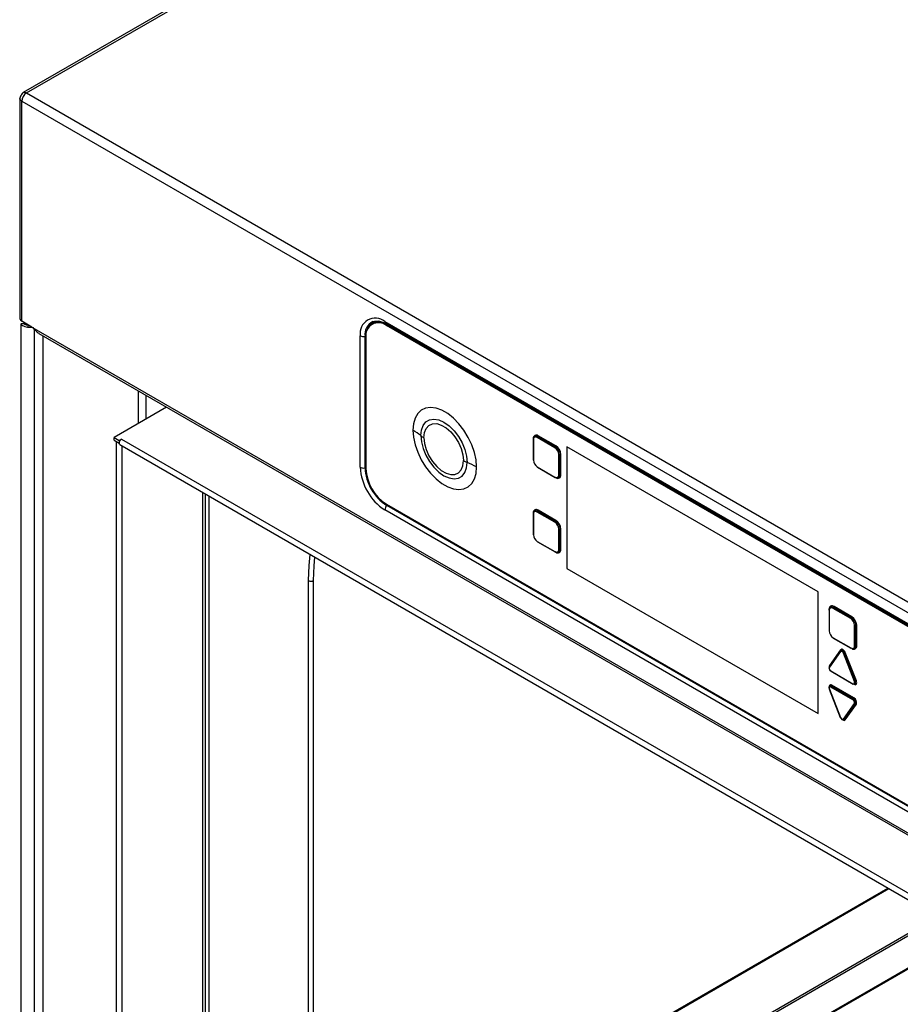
# Paper-space layout 'Specification Drawing' of a CAD drawing. Header units: millimetres. Extents: x 0 to 420, y 0 to 297.
# Tile 9 of 38: x 42 to 65, y 103 to 129. Entities that reach past the tile are written whole.
import ezdxf

# ---------------------------------------------------------------- set-up
doc = ezdxf.new("R2010")
doc.units = ezdxf.units.MM

psp = doc.layouts.new('Specification Drawing')

# ---------------------------------------------------------------- linework, layer by layer
at = {"color": 7, "linetype": 'Continuous', "lineweight": 25}
for p, q in [((86.2516, 152.8445), (41.971, 127.2818)), ((42.0601, 127.2732), (86.3405, 152.8357)), ((41.8823, 127.1282), (41.8823, 121.2489)), ((41.9344, 127.0554), (77.824, 106.3368)), ((41.9344, 121.1763), (41.9344, 127.0554)), ((42.0601, 127.2732), (77.9497, 106.5545)), ((41.9067, 121.1023), (41.9067, 100.4043)), ((41.9278, 121.1103), (41.9082, 121.1083)), ((41.9487, 121.1051), (41.9278, 121.1103)), ((42.2015, 121.0221), (41.9344, 121.1763)), ((42.0629, 121.1002), (42.0645, 121.1012)), ((42.0645, 121.1012), (42.0629, 121.1002)), ((42.0906, 121.0861), (42.0762, 121.0778)), ((42.1106, 121.0705), (42.0831, 121.0217)), ((42.1106, 121.0705), (42.1206, 121.0688)), ((42.2015, 121.0221), (77.5568, 100.6119)), ((51.3028, 121.1064), (51.2887, 121.0983)), ((51.6335, 121.1681), (68.1248, 111.6478)), ((51.6588, 121.1121), (68.1501, 111.5919)), ((51.6775, 121.0597), (51.6917, 121.0679)), ((68.161, 111.5441), (51.6775, 121.0597)), ((68.1751, 111.5522), (51.6917, 121.0679)), ((51.6956, 121.0656), (51.7003, 121.0684)), ((51.6964, 121.0896), (51.6964, 121.0904)), ((68.1877, 111.5694), (51.6964, 121.0896)), ((51.7003, 121.0684), (68.1837, 111.5527)), ((42.2669, 120.9667), (42.2669, 100.6731)), ((42.3905, 120.8529), (77.4415, 100.6184)), ((42.504, 100.8426), (42.504, 120.7874)), ((50.9756, 117.277), (50.9756, 120.7881)), ((51.1031, 117.2604), (51.1031, 120.7716)), ((51.1275, 120.7421), (51.1275, 117.2401)), ((45.0535, 118.4542), (45.0535, 119.3156)), ((45.2578, 118.5722), (45.2578, 119.1976)), ((45.7995, 118.8849), (44.3975, 118.0755)), ((56.1892, 117.8224), (55.7178, 118.0945)), ((56.203, 117.8466), (55.7316, 118.1188)), ((44.3975, 118.0755), (44.5387, 117.994)), ((44.3975, 118.0029), (44.3975, 118.0755)), ((44.3975, 118.0029), (44.5387, 117.9214)), ((44.4535, 117.9706), (44.4535, 88.832)), ((44.6016, 118.0303), (44.5387, 117.994)), ((44.5387, 117.994), (44.5387, 117.9214)), ((44.5572, 117.8802), (76.1334, 99.6517)), ((44.6017, 118.0302), (44.6016, 118.0303)), ((44.6016, 118.0303), (44.6016, 118.0301)), ((44.6017, 118.0302), (76.178, 99.8016)), ((44.6057, 117.8522), (44.6057, 88.9198)), ((55.5945, 118.0185), (55.5945, 117.4741)), ((55.6004, 118.0103), (55.6004, 117.466)), ((56.1755, 117.7981), (55.7041, 118.0702)), ((63.2062, 113.9462), (56.4981, 117.8187)), ((56.4981, 117.8187), (56.4981, 114.5739)), ((56.4988, 117.8183), (56.4988, 114.5744)), ((56.2792, 117.0741), (56.2792, 117.6185)), ((56.3071, 117.0739), (56.3071, 117.6182)), ((56.335, 117.0736), (56.335, 117.618)), ((55.7041, 117.2863), (56.1755, 117.0142)), ((55.7082, 117.2772), (56.1796, 117.0051)), ((46.7741, 90.1716), (46.7741, 116.6004)), ((46.8425, 90.211), (46.8425, 116.561)), ((46.9313, 116.5097), (46.9313, 90.2623)), ((51.6775, 116.2875), (68.161, 106.7718)), ((68.1742, 106.7359), (51.6829, 116.2562)), ((68.1248, 106.6172), (51.6335, 116.1375)), ((55.5945, 116.0271), (55.5945, 115.4827)), ((55.6004, 116.0189), (55.6004, 115.4745)), ((56.1755, 115.8066), (55.7041, 116.0788)), ((56.1892, 115.8309), (55.7178, 116.103)), ((56.203, 115.8552), (55.7316, 116.1273)), ((56.2792, 115.0826), (56.2792, 115.627)), ((56.3071, 115.0824), (56.3071, 115.6268)), ((56.335, 115.0822), (56.335, 115.6266)), ((55.7041, 115.2949), (56.1755, 115.0228)), ((55.7082, 115.2857), (56.1796, 115.0136)), ((56.4988, 114.5744), (56.4981, 114.5739)), ((56.4981, 114.5739), (63.2062, 110.7014)), ((56.4988, 114.5744), (63.2062, 110.7023)), ((49.5947, 101.638), (49.5947, 114.249)), ((49.7204, 114.249), (49.7204, 101.638)), ((63.2062, 110.7014), (63.2062, 113.9462)), ((63.4984, 113.4557), (63.4984, 112.9113)), ((63.5043, 113.4475), (63.5043, 112.9032)), ((64.0794, 113.2353), (63.608, 113.5074)), ((64.0931, 113.2595), (63.6217, 113.5317)), ((64.1069, 113.2838), (63.6355, 113.5559)), ((64.1831, 112.5113), (64.1831, 113.0556)), ((64.211, 112.5111), (64.211, 113.0554)), ((64.2389, 112.5108), (64.2389, 113.0552)), ((63.608, 112.7235), (64.0794, 112.4514)), ((63.6121, 112.7144), (64.0835, 112.4422)), ((63.8027, 112.3741), (63.5081, 111.9549)), ((63.8049, 112.3545), (63.5103, 111.9353)), ((63.8079, 112.4008), (63.5133, 111.9816)), ((64.1771, 111.5503), (63.8825, 112.3097)), ((64.2031, 111.5594), (63.9085, 112.3187)), ((64.2291, 111.5684), (63.9345, 112.3277)), ((63.5059, 111.9454), (63.5118, 111.9584)), ((63.5491, 111.8353), (64.1383, 111.4951)), ((63.5532, 111.8262), (64.1424, 111.486)), ((63.5058, 111.3519), (63.8004, 110.5926)), ((63.5103, 111.351), (63.8049, 110.5916)), ((64.1383, 111.066), (63.5491, 111.4062)), ((64.152, 111.0903), (63.5628, 111.4304)), ((64.1658, 111.1145), (63.5766, 111.4547)), ((63.8825, 110.5469), (64.1771, 110.9661)), ((63.9085, 110.5396), (64.2031, 110.9588)), ((63.9345, 110.5323), (64.2291, 110.9515)), ((53.5675, 99.365), (65.0987, 106.0219)), ((53.5859, 99.4057), (65.0727, 106.0369)), ((66.3967, 105.2725), (50.0144, 95.8152)), ((50.0181, 95.7654), (66.4417, 105.2466)), ((67.1861, 104.8168), (49.9777, 94.8826)), ((49.9908, 94.8642), (67.2086, 104.8038))]:
    psp.add_line(p, q, dxfattribs=at)
at = {"color": 7, "linetype": 'Continuous', "lineweight": 25, "flags": 128}
for points in [[(51.6964, 121.0896), (51.5874, 121.1401), (51.4826, 121.1639), (51.3861, 121.16), (51.3014, 121.1287), (51.232, 121.071), (51.1804, 120.9893), (51.1665, 120.9544)], [(51.3136, 121.1662), (51.3608, 121.1795), (51.4597, 121.1837)], [(54.0832, 117.2848), (54.0688, 117.4736), (54.0258, 117.6726), (53.9559, 117.8751), (53.8614, 118.0743), (53.7454, 118.2632), (53.6121, 118.4356), (53.4658, 118.5855), (53.3116, 118.7078), (53.1547, 118.7983), (53.0005, 118.8541), (52.8542, 118.8731), (52.7208, 118.8547), (52.6049, 118.7996), (52.5104, 118.7096), (52.4405, 118.5878), (52.3975, 118.4384), (52.383, 118.2663)], [(52.5956, 118.1205), (52.6111, 118.2703), (52.6568, 118.3946), (52.7303, 118.4874), (52.8281, 118.5438), (52.9452, 118.5612), (53.0757, 118.5386), (53.2131, 118.4771), (53.3506, 118.3799), (53.4811, 118.2518), (53.5982, 118.0993), (53.6959, 117.9299), (53.7695, 117.7523), (53.8152, 117.5752), (53.8307, 117.4076)], [(52.6753, 118.0659), (52.6907, 118.2035), (52.7361, 118.3154), (52.8087, 118.395), (52.9044, 118.4376), (53.0176, 118.4409), (53.1417, 118.4046), (53.2696, 118.3307), (53.3937, 118.2238), (53.5069, 118.0898), (53.6026, 117.9366), (53.6752, 117.7732), (53.7206, 117.609), (53.736, 117.4536)], [(52.383, 118.2663), (52.3975, 118.0776), (52.4405, 117.8786), (52.5104, 117.676), (52.6049, 117.4769), (52.7208, 117.2879), (52.8542, 117.1156), (53.0005, 116.9657), (53.1547, 116.8434), (53.3116, 116.7528), (53.4658, 116.6971), (53.6121, 116.6781), (53.7454, 116.6965), (53.8614, 116.7516), (53.9559, 116.8416), (54.0258, 116.9634), (54.0688, 117.1128), (54.0832, 117.2848)], [(52.5956, 118.1205), (52.6111, 117.9529), (52.6568, 117.7758), (52.7303, 117.5981), (52.8281, 117.4288), (52.9452, 117.2762), (53.0757, 117.1482), (53.2131, 117.0509), (53.3506, 116.9895), (53.4811, 116.9669), (53.5982, 116.9843), (53.6959, 117.0407), (53.7695, 117.1335), (53.8152, 117.2578), (53.8307, 117.4076)], [(44.5572, 117.8802), (44.5572, 117.8802), (44.5435, 117.896), (44.5387, 117.921), (44.5435, 117.9516), (44.5572, 117.9831), (44.5776, 118.0107), (44.6017, 118.0302)], [(52.6753, 118.0659), (52.6907, 117.9104), (52.7361, 117.7462), (52.8087, 117.5828), (52.9044, 117.4296), (53.0176, 117.2957), (53.1417, 117.1887), (53.2696, 117.1149), (53.3937, 117.0785), (53.5069, 117.0818), (53.6026, 117.1244), (53.6752, 117.204), (53.7206, 117.3159), (53.736, 117.4536)], [(49.5947, 114.249), (49.6096, 114.653), (49.6382, 114.947)], [(49.7565, 114.8787), (49.7351, 114.6465), (49.7204, 114.249)], [(63.8027, 112.3741), (63.804, 112.3757), (63.8064, 112.3776)], [(63.8825, 112.3097), (63.8753, 112.3245), (63.8661, 112.3381), (63.8553, 112.3495), (63.8437, 112.3579), (63.8321, 112.3629), (63.8213, 112.3639), (63.812, 112.3611), (63.8049, 112.3545)], [(63.9345, 112.3277), (63.9228, 112.3519), (63.9077, 112.3741), (63.8901, 112.3927), (63.8712, 112.4065), (63.8523, 112.4145), (63.8346, 112.4163), (63.8195, 112.4116), (63.8079, 112.4008)], [(63.5133, 111.9816), (63.506, 111.9655), (63.5035, 111.9467)], [(64.1383, 111.4951), (64.1499, 111.4902), (64.1607, 111.4892), (64.17, 111.492), (64.1771, 111.4986), (64.1816, 111.5085), (64.1831, 111.521), (64.1816, 111.5353), (64.1771, 111.5503)], [(64.1658, 111.4784), (64.1847, 111.4703), (64.2023, 111.4686), (64.2175, 111.4732), (64.2291, 111.484), (64.2364, 111.5002), (64.2389, 111.5206), (64.2364, 111.5438), (64.2291, 111.5684)], [(63.5766, 111.4547), (63.5576, 111.4627), (63.54, 111.4645), (63.5249, 111.4598), (63.5133, 111.449), (63.506, 111.4329), (63.5035, 111.4125), (63.506, 111.3892), (63.5133, 111.3647)], [(63.5491, 111.4062), (63.5375, 111.4111), (63.5267, 111.4122), (63.5174, 111.4093), (63.5103, 111.4027), (63.5058, 111.3928), (63.5043, 111.3803), (63.5058, 111.366), (63.5103, 111.351)], [(63.5103, 111.351), (63.5082, 111.3509), (63.5067, 111.3512), (63.5059, 111.3517), (63.5058, 111.3519)], [(63.8049, 110.5916), (63.8028, 110.5916), (63.8013, 110.5918), (63.8005, 110.5924), (63.8004, 110.5926)], [(63.8049, 110.5916), (63.812, 110.5768), (63.8213, 110.5632), (63.8321, 110.5518), (63.8437, 110.5434), (63.8553, 110.5385), (63.8661, 110.5374), (63.8753, 110.5403), (63.8825, 110.5469)], [(63.8098, 110.6007), (63.8195, 110.5811), (63.8346, 110.559), (63.8523, 110.5404), (63.8712, 110.5266), (63.8901, 110.5186), (63.9077, 110.5168), (63.9228, 110.5215), (63.9345, 110.5323)]]:
    psp.add_lwpolyline(points, dxfattribs=at)
at = {"color": 7, "linetype": 'Continuous', "lineweight": 25}
for centre, radius, start, end in [((42.2073, 127.043), 0.2732, 122.60548, 177.39452), ((41.9713, 121.2578), 0.0894, 185.6948, 245.62534), ((51.3767, 120.8532), 0.4063, 50.79671, 189.21404), ((42.1004, 121.0996), 0.1186, 158.04301, 177.3531), ((42.0801, 121.0716), 0.0334, 120.97597, 155.78255), ((42.1623, 121.4502), 0.4358, 259.52826, 275.86253), ((51.4789, 120.8245), 0.3796, 115.8203, 188.02167), ((51.4628, 120.7965), 0.3397, 50.79671, 189.21404), ((51.4638, 120.7499), 0.3912, 54.38242, 114.30712), ((51.4435, 120.6631), 0.4797, 57.64057, 88.8151), ((51.6942, 121.1618), 0.061, 174.14104, 234.54678), ((51.0623, 120.9568), 0.1897, 242.78558, 282.40338), ((51.1142, 120.717), 0.0557, 75.57208, 101.58229), ((51.5942, 116.8884), 1.5878, 50.89694, 60.20928), ((52.971, 118.5824), 0.5952, 230.89694, 240.20928), ((55.6801, 118.0556), 0.0815, 50.79671, 189.21404), ((55.6636, 118.0206), 0.0641, 50.79671, 189.21404), ((55.7349, 118.0688), 0.0309, 123.59687, 177.32186), ((55.7008, 118.1202), 0.0309, 303.59687, 357.32186), ((44.5242, 118.0149), 0.0816, 214.70463, 265.30075), ((55.6043, 118.0176), 0.00981, 115.99632, 174.83142), ((55.6041, 118.0192), 0.00962, 184.1709, 247.14925), ((56.2063, 117.7966), 0.0309, 123.59687, 177.32186), ((56.1722, 117.8481), 0.0309, 303.59687, 357.32186), ((56.0484, 117.605), 0.2869, 2.60548, 57.39452), ((56.054, 117.6082), 0.2254, 2.60548, 57.39452), ((56.2934, 117.6459), 0.0309, 242.68229, 296.39912), ((56.3208, 117.5906), 0.0309, 62.68229, 116.39912), ((54.1187, 118.1207), 0.7691, 240.16256, 248.01072), ((53.0624, 115.5051), 2.0517, 60.16256, 68.01072), ((55.6041, 117.4748), 0.00962, 184.1709, 247.14925), ((55.8255, 117.4762), 0.2254, 182.60548, 237.39452), ((52.404, 117.342), 1.4299, 182.60548, 237.39452), ((51.0623, 117.4457), 0.1897, 242.78558, 282.40338), ((51.1143, 117.2058), 0.0558, 76.21734, 101.56632), ((52.3619, 117.3177), 1.2602, 182.60548, 237.39452), ((52.3216, 117.2944), 1.1953, 182.60548, 237.39452), ((55.7136, 117.2852), 0.00962, 172.85554, 235.83228), ((56.216, 117.0638), 0.0641, 230.79671, 9.21404), ((56.2545, 117.0606), 0.0815, 230.79671, 9.21404), ((56.2934, 117.1015), 0.0309, 242.68229, 296.39912), ((56.3208, 117.0462), 0.0309, 62.68229, 116.39912), ((56.185, 117.013), 0.00962, 172.85554, 235.83228), ((51.8229, 116.1283), 0.1896, 137.5952, 177.21805), ((51.6412, 116.2931), 0.0558, 318.43183, 343.78859), ((55.6043, 116.0262), 0.00981, 115.99632, 174.83142), ((55.6041, 116.0277), 0.00962, 184.1709, 247.14925), ((55.6801, 116.0641), 0.0815, 50.79671, 189.21404), ((55.6636, 116.0291), 0.0641, 50.79671, 189.21404), ((55.7349, 116.0773), 0.0309, 123.59687, 177.32186), ((55.7008, 116.1288), 0.0309, 303.59687, 357.32186), ((56.2063, 115.8052), 0.0309, 123.59687, 177.32186), ((56.054, 115.6168), 0.2254, 2.60548, 57.39452), ((56.1722, 115.8566), 0.0309, 303.59687, 357.32186), ((56.0484, 115.6135), 0.2869, 2.60548, 57.39452), ((55.6041, 115.4834), 0.00962, 184.1709, 247.14925), ((55.8255, 115.4848), 0.2254, 182.60548, 237.39452), ((56.2934, 115.6544), 0.0309, 242.68229, 296.39912), ((56.3208, 115.5991), 0.0309, 62.68229, 116.39912), ((55.7136, 115.2937), 0.00962, 172.85554, 235.83228), ((56.185, 115.0216), 0.00962, 172.85554, 235.83228), ((56.216, 115.0724), 0.0641, 230.79671, 9.21404), ((56.2545, 115.0691), 0.0815, 230.79671, 9.21404), ((56.2934, 115.1101), 0.0309, 242.68229, 296.39912), ((56.3208, 115.0548), 0.0309, 62.68229, 116.39912), ((49.6575, 114.3703), 0.1366, 242.60967, 297.39033), ((63.5082, 113.4548), 0.00981, 115.99632, 174.83142), ((63.508, 113.4564), 0.00962, 184.1709, 247.14925), ((63.5839, 113.4928), 0.0815, 50.79671, 189.21404), ((63.5675, 113.4578), 0.0641, 50.79671, 189.21404), ((63.6388, 113.506), 0.0309, 123.59687, 177.32186), ((63.6046, 113.5574), 0.0309, 303.59687, 357.32186), ((64.1102, 113.2338), 0.0309, 123.59687, 177.32186), ((63.9579, 113.0454), 0.2254, 2.60548, 57.39452), ((64.0761, 113.2853), 0.0309, 303.59687, 357.32186), ((63.9523, 113.0422), 0.2869, 2.60548, 57.39452), ((63.508, 112.912), 0.00962, 184.1709, 247.14925), ((63.7294, 112.9134), 0.2254, 182.60548, 237.39452), ((64.1973, 113.0831), 0.0309, 242.68229, 296.39912), ((64.2247, 113.0278), 0.0309, 62.68229, 116.39912), ((63.6175, 112.7223), 0.00962, 172.85554, 235.83228), ((63.8163, 112.3657), 0.016, 148.36612, 224.52026), ((63.7965, 112.3896), 0.016, 328.36612, 44.52026), ((63.8708, 112.3851), 0.0763, 278.77427, 299.54959), ((63.9461, 112.2523), 0.0763, 98.77427, 119.54959), ((64.0889, 112.4502), 0.00962, 172.85554, 235.83228), ((64.1199, 112.501), 0.0641, 230.79671, 9.21404), ((64.1584, 112.4978), 0.0815, 230.79671, 9.21404), ((64.1973, 112.5387), 0.0309, 242.68229, 296.39912), ((64.2247, 112.4834), 0.0309, 62.68229, 116.39912), ((63.5217, 111.9465), 0.016, 148.36612, 224.52026), ((63.5893, 111.9084), 0.0834, 161.22155, 241.18981), ((63.4987, 111.9692), 0.0191, 358.75296, 40.38472), ((63.5586, 111.8341), 0.00962, 172.85554, 235.83228), ((64.1654, 111.6257), 0.0763, 278.77427, 299.54959), ((64.2407, 111.493), 0.0763, 98.77427, 119.54959), ((63.5147, 111.3488), 0.00947, 108.1093, 160.9548), ((63.5799, 111.4047), 0.0309, 123.59687, 177.32186), ((63.5457, 111.4561), 0.0309, 303.59687, 357.32186), ((64.1478, 111.494), 0.00962, 172.85554, 235.83228), ((64.1691, 111.0646), 0.0309, 123.59687, 177.32186), ((64.0981, 110.9929), 0.0834, 341.22155, 61.18981), ((64.135, 111.116), 0.0309, 303.59687, 357.32186), ((64.1002, 110.9953), 0.1361, 341.22155, 61.18981), ((64.1947, 110.979), 0.0219, 216.22522, 292.43045), ((64.2114, 110.9385), 0.0219, 36.22522, 112.43045), ((63.8034, 110.6075), 0.00947, 288.1093, 340.9548), ((63.9001, 110.5598), 0.0219, 216.22522, 292.43045), ((63.9168, 110.5193), 0.0219, 36.22522, 112.43045)]:
    psp.add_arc(centre, radius, start, end, dxfattribs=at)
for points, knots in [([(41.9717, 127.2821), (41.9718, 127.2822), (41.9808, 127.2927), (42.0122, 127.2938), (42.0441, 127.28), (42.0601, 127.2732)], [0, 0, 0, 0, 0.0048551, 0.5024275, 1, 1, 1, 1]), ([(41.9344, 127.0554), (41.9204, 127.0658), (41.8925, 127.0866), (41.8778, 127.1143), (41.8824, 127.1273), (41.8824, 127.1275)], [0, 0, 0, 0, 0.4975217, 0.9950433, 1, 1, 1, 1]), ([(41.9716, 127.2822), (41.9671, 127.2789), (41.9572, 127.2717), (41.9369, 127.2485), (41.913, 127.2129), (41.8942, 127.1744), (41.8842, 127.1452), (41.8829, 127.1331), (41.8823, 127.1275)], [0, 0, 0, 0, 0.1017812, 0.2226084, 0.5000125, 0.7774093, 0.8982283, 1, 1, 1, 1]), ([(41.9104, 121.1025), (41.9105, 121.0982), (41.9108, 121.0887), (41.9492, 121.0626), (42.0092, 121.038), (42.0596, 121.0269), (42.0831, 121.0217)], [0, 0, 0, 0, 0.2235428, 0.5075246, 0.7702603, 1, 1, 1, 1]), ([(41.9454, 121.1059), (41.9441, 121.1063), (41.9371, 121.1081), (41.932, 121.1093), (41.9278, 121.1103)], [0, 0, 0, 0, 0.1870082, 1, 1, 1, 1]), ([(41.9962, 121.104), (41.9854, 121.104), (41.963, 121.104), (41.9536, 121.1047), (41.9488, 121.1051)], [0, 0, 0, 0, 0.4809871, 1, 1, 1, 1]), ([(41.9961, 121.1037), (41.9974, 121.1032), (42.0002, 121.1023), (42.0287, 121.0907), (42.0687, 121.079), (42.0985, 121.0729), (42.1106, 121.0705)], [0, 0, 0, 0, 0.2741227, 0.5671926, 0.8250731, 1, 1, 1, 1]), ([(42.2015, 121.0221), (42.217, 121.0112), (42.2482, 120.9893), (42.2951, 120.9373), (42.3404, 120.8856), (42.3768, 120.8644), (42.3921, 120.8554)], [0, 0, 0, 0, 0.24643195, 0.49677999, 0.7887048, 1, 1, 1, 1]), ([(51.4563, 121.1816), (51.477, 121.1794), (51.5281, 121.1739), (51.6003, 121.1446), (51.6483, 121.1179), (51.6588, 121.1121)], [0, 0, 0, 0, 0.3476676, 0.857366, 1, 1, 1, 1]), ([(63.5081, 111.9549), (63.5044, 111.9476), (63.4975, 111.9336), (63.4984, 111.9067), (63.5069, 111.8782), (63.5238, 111.8505), (63.5407, 111.8339), (63.5509, 111.8275), (63.5532, 111.8262)], [0, 0, 0, 0, 0.1838903, 0.354678, 0.5501613, 0.7469098, 0.9447141, 1, 1, 1, 1])]:
    psp.add_open_spline(points, degree=3, knots=knots, dxfattribs=at)
for points in [[(55.6, 118.0264), (55.6018, 118.0433), (55.6053, 118.0769), (55.6326, 118.1061), (55.6715, 118.1151), (55.7024, 118.1014), (55.7178, 118.0945)], [(56.1892, 117.8224), (56.2047, 117.8114), (56.2356, 117.7895), (56.2745, 117.7355), (56.3018, 117.6748), (56.3053, 117.6371), (56.3071, 117.6182)], [(56.3071, 117.0739), (56.3053, 117.0571), (56.3018, 117.0234), (56.2745, 116.9942), (56.2356, 116.9852), (56.2047, 116.9989), (56.1892, 117.0058)], [(55.6, 116.035), (55.6018, 116.0518), (55.6053, 116.0854), (55.6326, 116.1147), (55.6715, 116.1237), (55.7024, 116.1099), (55.7178, 116.103)], [(56.1892, 115.8309), (56.2047, 115.82), (56.2356, 115.798), (56.2745, 115.7441), (56.3018, 115.6833), (56.3053, 115.6456), (56.3071, 115.6268)], [(56.3071, 115.0824), (56.3053, 115.0656), (56.3018, 115.032), (56.2745, 115.0027), (56.2356, 114.9938), (56.2047, 115.0075), (56.1892, 115.0144)], [(63.5039, 113.4636), (63.5056, 113.4804), (63.5092, 113.5141), (63.5364, 113.5433), (63.5754, 113.5523), (63.6063, 113.5386), (63.6217, 113.5317)], [(64.0931, 113.2596), (64.1086, 113.2486), (64.1395, 113.2267), (64.1784, 113.1727), (64.2057, 113.112), (64.2092, 113.0743), (64.211, 113.0554)], [(63.8064, 112.3776), (63.8093, 112.3809), (63.8151, 112.3874), (63.8277, 112.3909), (63.842, 112.3896), (63.8574, 112.383), (63.8729, 112.3717), (63.8872, 112.3566), (63.8997, 112.3385), (63.9056, 112.3253), (63.9085, 112.3187)], [(64.211, 112.5111), (64.2092, 112.4942), (64.2057, 112.4606), (64.1784, 112.4314), (64.1395, 112.4224), (64.1086, 112.4361), (64.0931, 112.443)], [(64.2031, 111.5594), (64.2053, 111.5527), (64.2098, 111.5394), (64.2116, 111.5204), (64.2096, 111.5037), (64.2037, 111.4906), (64.1942, 111.4818), (64.1818, 111.478), (64.1675, 111.4792), (64.1572, 111.4842), (64.152, 111.4867)], [(63.5118, 111.3578), (63.5095, 111.3645), (63.5051, 111.3778), (63.5032, 111.3968), (63.5052, 111.4134), (63.5112, 111.4266), (63.5207, 111.4354), (63.533, 111.4392), (63.5474, 111.438), (63.5577, 111.433), (63.5628, 111.4304)], [(64.152, 111.0903), (64.1572, 111.0869), (64.1675, 111.08), (64.1818, 111.0646), (64.1942, 111.0466), (64.2037, 111.0268), (64.2096, 111.0068), (64.2116, 110.9879), (64.2098, 110.971), (64.2053, 110.9628), (64.2031, 110.9587)], [(63.9085, 110.5396), (63.9056, 110.5363), (63.8997, 110.5298), (63.8872, 110.5263), (63.8729, 110.5276), (63.8574, 110.5342), (63.842, 110.5455), (63.8277, 110.5606), (63.8151, 110.5787), (63.8093, 110.5919), (63.8064, 110.5985)]]:
    psp.add_open_spline(points, degree=3, dxfattribs=at)

doc.saveas('drawing.dxf')
